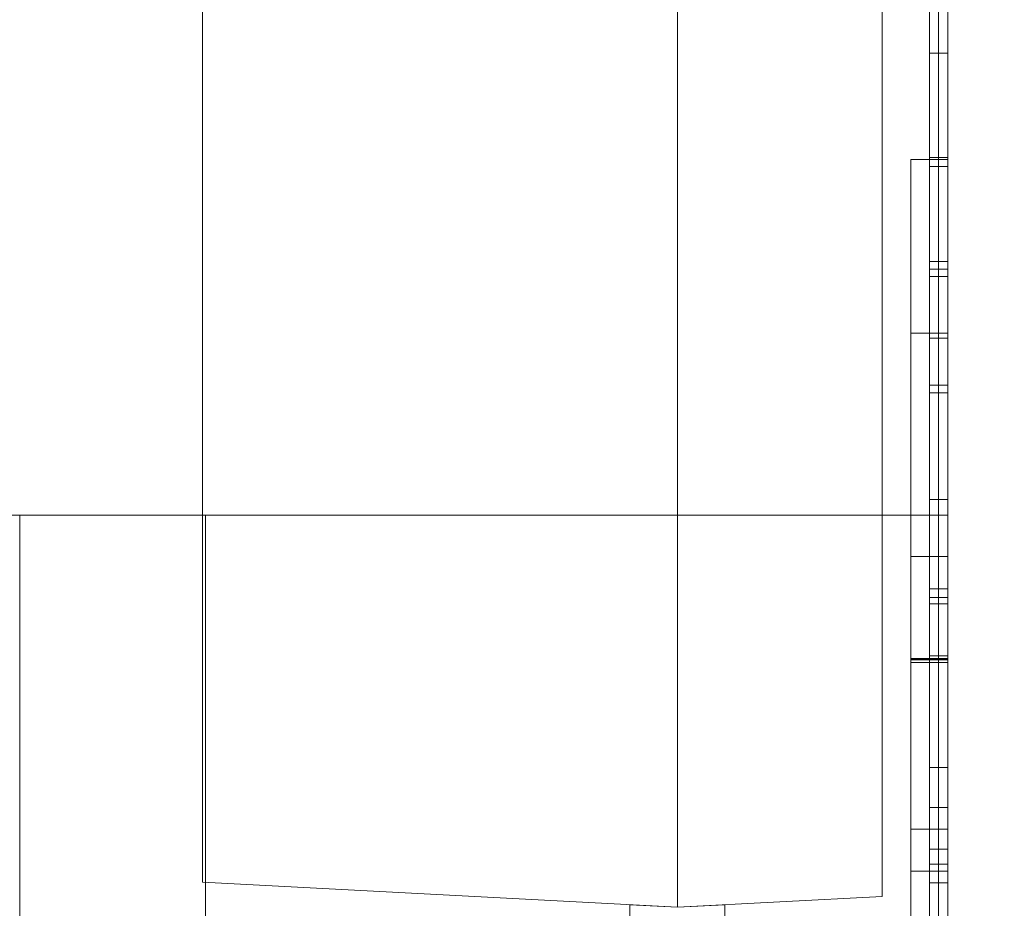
# Model space of a CAD drawing. Header units: inches. Extents: x 1 to 109, y 1 to 85.
# Tile 133 of 256: x 87.2711 to 87.3153, y 15.7056 to 15.7455. Entities that reach past the tile are written whole.
import ezdxf

# ---------------------------------------------------------------- set-up
doc = ezdxf.new("R2010")
doc.units = ezdxf.units.IN
doc.header["$MEASUREMENT"] = 0

msp = doc.modelspace()

# ---------------------------------------------------------------- linework, layer by layer
at = {"color": 7, "linetype": 'Continuous', "lineweight": 15, "ltscale": 5}
for p, q in [((87.312721, 17.831605), (87.312721, 14.831605)), ((87.312305, 15.458215), (87.312305, 16.395715)), ((87.312721, 15.458215), (87.312721, 16.395715)), ((87.312305, 15.454995), (87.312305, 16.392495)), ((87.312721, 15.454995), (87.312721, 16.392495)), ((87.312721, 15.564938), (87.312721, 16.064938)), ((87.312721, 15.910555), (87.312721, 15.687458)), ((87.312305, 15.812382), (87.312305, 15.624882)), ((87.312721, 15.812382), (87.312721, 15.624882)), ((87.312305, 15.809162), (87.312305, 15.621662)), ((87.312721, 15.809162), (87.312721, 15.621662)), ((87.312721, 15.773272), (87.312721, 15.723272)), ((87.311888, 15.756693), (87.311888, 15.734658)), ((87.312721, 15.756693), (87.312721, 15.734658)), ((87.311888, 15.734324), (87.311888, 15.751685)), ((87.312721, 15.734324), (87.312721, 15.751685)), ((87.300582, 15.748333), (87.300582, 15.705682)), ((87.309768, 15.747851), (87.309768, 15.706163)), ((87.279257, 15.747215), (87.279257, 15.706799)), ((87.311888, 15.744006), (87.311888, 15.738925)), ((87.311888, 15.719967), (87.311888, 15.744006)), ((87.311888, 15.744006), (87.312721, 15.744006)), ((87.312721, 15.744006), (87.312721, 15.738925)), ((87.312721, 15.719967), (87.312721, 15.744006)), ((87.311055, 15.739235), (87.312721, 15.739235)), ((87.311888, 15.739332), (87.312721, 15.739332)), ((87.311888, 15.739332), (87.311888, 15.734658)), ((87.312721, 15.739332), (87.312721, 15.734658)), ((87.311888, 15.738925), (87.311888, 15.731225)), ((87.311888, 15.738925), (87.312721, 15.738925)), ((87.312721, 15.738925), (87.312721, 15.731225)), ((87.311888, 15.734658), (87.312721, 15.734658)), ((87.311888, 15.734658), (87.311888, 15.73399)), ((87.311888, 15.734324), (87.312721, 15.734324)), ((87.311888, 15.716963), (87.311888, 15.734324)), ((87.312721, 15.734658), (87.312721, 15.73399)), ((87.312721, 15.716963), (87.312721, 15.734324)), ((87.311888, 15.73399), (87.312721, 15.73399)), ((87.311888, 15.73399), (87.311888, 15.711955)), ((87.312721, 15.73399), (87.312721, 15.711955)), ((87.311055, 15.731445), (87.312721, 15.731445)), ((87.311888, 15.731225), (87.311888, 15.707614)), ((87.311888, 15.731225), (87.312721, 15.731225)), ((87.312721, 15.731225), (87.312721, 15.707614)), ((87.311888, 15.625772), (87.311888, 15.729105)), ((87.311888, 15.729105), (87.312721, 15.729105)), ((87.312721, 15.729105), (87.312721, 15.625772)), ((87.311888, 15.728763), (87.311888, 15.719581)), ((87.311888, 15.71015), (87.311888, 15.728763)), ((87.311888, 15.728763), (87.312721, 15.728763)), ((87.312721, 15.728763), (87.312721, 15.719581)), ((87.312721, 15.71015), (87.312721, 15.728763)), ((87.311888, 15.723974), (87.312721, 15.723974)), ((87.312721, 15.723272), (87.187721, 15.723272)), ((87.187721, 15.723272), (87.271055, 15.723272)), ((87.271055, 15.606605), (87.271055, 15.723272)), ((87.279388, 15.723272), (87.271055, 15.723272)), ((87.279388, 15.723272), (87.279388, 15.606605)), ((87.279388, 15.723272), (87.312721, 15.723272)), ((87.312721, 15.606605), (87.312721, 15.723272)), ((87.311055, 15.721418), (87.312721, 15.721418)), ((87.311055, 15.721418), (87.311055, 15.701386)), ((87.311055, 15.709176), (87.311055, 15.721418)), ((87.312721, 15.721418), (87.312721, 15.701386)), ((87.312721, 15.709176), (87.312721, 15.721418)), ((87.311888, 15.7193), (87.311888, 15.719967)), ((87.311888, 15.719967), (87.312721, 15.719967)), ((87.312721, 15.7193), (87.312721, 15.719967)), ((87.311888, 15.719581), (87.311888, 15.71015)), ((87.311888, 15.719581), (87.312721, 15.719581)), ((87.311888, 15.694594), (87.311888, 15.7193)), ((87.311888, 15.7193), (87.312721, 15.7193)), ((87.312721, 15.719581), (87.312721, 15.71015)), ((87.312721, 15.694594), (87.312721, 15.7193)), ((87.311055, 15.716847), (87.312721, 15.716847)), ((87.311055, 15.716821), (87.312721, 15.716821)), ((87.311055, 15.716786), (87.312721, 15.716786)), ((87.311055, 15.716664), (87.312721, 15.716664)), ((87.311888, 15.716963), (87.312721, 15.716963)), ((87.311888, 15.711955), (87.311888, 15.716963)), ((87.312721, 15.711955), (87.312721, 15.716963)), ((87.311888, 15.711955), (87.312721, 15.711955)), ((87.311888, 15.71015), (87.312721, 15.71015)), ((87.311055, 15.709176), (87.312721, 15.709176)), ((87.311055, 15.701386), (87.311055, 15.709176)), ((87.312721, 15.701386), (87.312721, 15.709176)), ((87.311888, 15.708282), (87.312721, 15.708282)), ((87.311888, 15.707614), (87.311888, 15.699695)), ((87.311888, 15.707614), (87.312721, 15.707614)), ((87.312721, 15.707614), (87.312721, 15.699695)), ((87.311055, 15.707292), (87.312721, 15.707292)), ((87.279257, 15.706799), (87.300582, 15.705682)), ((87.311888, 15.70678), (87.312721, 15.70678)), ((87.309768, 15.706163), (87.300582, 15.705682)), ((87.300582, 15.705682), (87.29845, 15.705793)), ((87.29845, 15.703662), (87.29845, 15.705793)), ((87.300582, 15.705682), (87.302715, 15.705793)), ((87.302715, 15.703662), (87.302715, 15.705793))]:
    msp.add_line(p, q, dxfattribs=at)
at = {"color": 7, "linetype": 'Continuous', "lineweight": 15, "ltscale": 25}
for radius, start, end in [(0.989583, 183.137758, 356.862242), (0.989583, 183.137758, 356.862242), (0.98375, 183.156383, 356.843617), (0.98375, 183.156383, 356.843617)]:
    msp.add_arc((87.153559, 16.664772), radius, start, end, dxfattribs=at)
at = {"color": 7, "linetype": 'Continuous', "lineweight": 15, "ltscale": 5}
for points, knots in [([(87.311055, 15.739235), (87.311055, 15.739228), (87.311055, 15.739215), (87.311055, 15.739185), (87.311055, 15.739135), (87.311055, 15.739057), (87.311055, 15.73895), (87.311055, 15.738816), (87.311055, 15.738656), (87.311055, 15.738467), (87.311055, 15.738249), (87.311055, 15.737998), (87.311055, 15.737718), (87.311055, 15.737406), (87.311055, 15.737065), (87.311055, 15.736695), (87.311055, 15.7363), (87.311055, 15.735878), (87.311055, 15.735429), (87.311055, 15.734954), (87.311055, 15.734455), (87.311055, 15.733904), (87.311055, 15.733297), (87.311055, 15.732631), (87.311055, 15.731936), (87.311055, 15.731253), (87.311055, 15.730585), (87.311055, 15.729938), (87.311055, 15.729273), (87.311055, 15.728591), (87.311055, 15.727893), (87.311055, 15.727192), (87.311055, 15.726491), (87.311055, 15.725791), (87.311055, 15.72508), (87.311055, 15.724358), (87.311055, 15.723626), (87.311055, 15.722886), (87.311055, 15.722139), (87.311055, 15.721386), (87.311055, 15.720627), (87.311055, 15.719869), (87.311055, 15.719112), (87.311055, 15.718358), (87.311055, 15.717603), (87.311055, 15.717099), (87.311055, 15.716847)], [0, 0, 0, 0, 0.021956, 0.043902, 0.065842, 0.087789, 0.109745, 0.131703, 0.153656, 0.175607, 0.198605, 0.221605, 0.244603, 0.267598, 0.290595, 0.313597, 0.336598, 0.359596, 0.38259, 0.405585, 0.428585, 0.451586, 0.478689, 0.50579, 0.532891, 0.559996, 0.582995, 0.605992, 0.628988, 0.651986, 0.674984, 0.697983, 0.719667, 0.741352, 0.763037, 0.784722, 0.806406, 0.828088, 0.849771, 0.871458, 0.893149, 0.914835, 0.936125, 0.957408, 0.978699, 1, 1, 1, 1]), ([(87.311055, 15.716786), (87.311055, 15.717047), (87.311055, 15.71757), (87.311055, 15.718353), (87.311055, 15.719135), (87.311055, 15.719914), (87.311055, 15.720689), (87.311055, 15.721459), (87.311055, 15.722224), (87.311055, 15.722994), (87.311055, 15.723767), (87.311055, 15.724543), (87.311055, 15.725307), (87.311055, 15.726058), (87.311055, 15.726794), (87.311055, 15.727564), (87.311055, 15.728364), (87.311055, 15.729187), (87.311055, 15.729985), (87.311055, 15.730757), (87.311055, 15.731498), (87.311055, 15.732211), (87.311055, 15.732895), (87.311055, 15.733555), (87.311055, 15.734154), (87.311055, 15.734693), (87.311055, 15.735178), (87.311055, 15.735639), (87.311055, 15.736076), (87.311055, 15.736488), (87.311055, 15.736867), (87.311055, 15.737213), (87.311055, 15.737527), (87.311055, 15.737812), (87.311055, 15.738069), (87.311055, 15.738318), (87.311055, 15.73855), (87.311055, 15.73876), (87.311055, 15.738933), (87.311055, 15.739059), (87.311055, 15.739142), (87.311055, 15.739189), (87.311055, 15.739217), (87.311055, 15.739229), (87.311055, 15.739235)], [0, 0, 0, 0, 0.021958, 0.043905, 0.065843, 0.08779, 0.109748, 0.131708, 0.153662, 0.175612, 0.19861, 0.221611, 0.244609, 0.267605, 0.290604, 0.313605, 0.341203, 0.368798, 0.396394, 0.423991, 0.451585, 0.478687, 0.505793, 0.532899, 0.559999, 0.582994, 0.605994, 0.628993, 0.651991, 0.674987, 0.697986, 0.719671, 0.741355, 0.76304, 0.784726, 0.806411, 0.833511, 0.860615, 0.887729, 0.914836, 0.936123, 0.957404, 0.978697, 1, 1, 1, 1]), ([(87.312721, 15.716786), (87.312721, 15.717047), (87.312721, 15.71757), (87.312721, 15.718353), (87.312721, 15.719135), (87.312721, 15.719914), (87.312721, 15.720689), (87.312721, 15.721459), (87.312721, 15.722224), (87.312721, 15.722994), (87.312721, 15.723767), (87.312721, 15.724543), (87.312721, 15.725307), (87.312721, 15.726058), (87.312721, 15.726794), (87.312721, 15.727564), (87.312721, 15.728364), (87.312721, 15.729187), (87.312721, 15.729985), (87.312721, 15.730757), (87.312721, 15.731498), (87.312721, 15.732211), (87.312721, 15.732895), (87.312721, 15.733555), (87.312721, 15.734154), (87.312721, 15.734693), (87.312721, 15.735178), (87.312721, 15.735639), (87.312721, 15.736076), (87.312721, 15.736488), (87.312721, 15.736867), (87.312721, 15.737213), (87.312721, 15.737527), (87.312721, 15.737812), (87.312721, 15.738069), (87.312721, 15.738318), (87.312721, 15.73855), (87.312721, 15.73876), (87.312721, 15.738933), (87.312721, 15.739059), (87.312721, 15.739142), (87.312721, 15.739189), (87.312721, 15.739217), (87.312721, 15.739229), (87.312721, 15.739235)], [0, 0, 0, 0, 0.021958, 0.043905, 0.065843, 0.08779, 0.109748, 0.131708, 0.153662, 0.175612, 0.19861, 0.221611, 0.244609, 0.267605, 0.290604, 0.313605, 0.341203, 0.368798, 0.396394, 0.423991, 0.451585, 0.478687, 0.505793, 0.532899, 0.559999, 0.582994, 0.605994, 0.628993, 0.651991, 0.674987, 0.697986, 0.719671, 0.741355, 0.76304, 0.784726, 0.806411, 0.833511, 0.860615, 0.887729, 0.914836, 0.936123, 0.957404, 0.978697, 1, 1, 1, 1]), ([(87.312721, 15.739235), (87.312721, 15.739228), (87.312721, 15.739215), (87.312721, 15.739185), (87.312721, 15.739135), (87.312721, 15.739057), (87.312721, 15.73895), (87.312721, 15.738816), (87.312721, 15.738656), (87.312721, 15.738467), (87.312721, 15.738249), (87.312721, 15.737998), (87.312721, 15.737718), (87.312721, 15.737406), (87.312721, 15.737065), (87.312721, 15.736695), (87.312721, 15.7363), (87.312721, 15.735878), (87.312721, 15.735429), (87.312721, 15.734954), (87.312721, 15.734455), (87.312721, 15.733904), (87.312721, 15.733297), (87.312721, 15.732631), (87.312721, 15.731936), (87.312721, 15.731253), (87.312721, 15.730585), (87.312721, 15.729938), (87.312721, 15.729273), (87.312721, 15.728591), (87.312721, 15.727893), (87.312721, 15.727192), (87.312721, 15.726491), (87.312721, 15.725791), (87.312721, 15.72508), (87.312721, 15.724358), (87.312721, 15.723626), (87.312721, 15.722886), (87.312721, 15.722139), (87.312721, 15.721386), (87.312721, 15.720627), (87.312721, 15.719869), (87.312721, 15.719112), (87.312721, 15.718358), (87.312721, 15.717603), (87.312721, 15.717099), (87.312721, 15.716847)], [0, 0, 0, 0, 0.021956, 0.043902, 0.065842, 0.087789, 0.109745, 0.131703, 0.153656, 0.175607, 0.198605, 0.221605, 0.244603, 0.267598, 0.290595, 0.313597, 0.336598, 0.359596, 0.38259, 0.405585, 0.428585, 0.451586, 0.478689, 0.50579, 0.532891, 0.559996, 0.582995, 0.605992, 0.628988, 0.651986, 0.674984, 0.697983, 0.719667, 0.741352, 0.763037, 0.784722, 0.806406, 0.828088, 0.849771, 0.871458, 0.893149, 0.914835, 0.936125, 0.957408, 0.978699, 1, 1, 1, 1]), ([(87.311055, 15.716821), (87.311055, 15.717048), (87.311055, 15.717504), (87.311055, 15.718186), (87.311055, 15.718866), (87.311055, 15.719542), (87.311055, 15.720212), (87.311055, 15.720862), (87.311055, 15.721491), (87.311055, 15.722098), (87.311055, 15.722694), (87.311055, 15.723278), (87.311055, 15.723847), (87.311055, 15.724401), (87.311055, 15.724939), (87.311055, 15.72546), (87.311055, 15.725965), (87.311055, 15.726451), (87.311055, 15.726918), (87.311055, 15.727364), (87.311055, 15.727792), (87.311055, 15.728203), (87.311055, 15.728594), (87.311055, 15.728966), (87.311055, 15.729317), (87.311055, 15.729645), (87.311055, 15.729942), (87.311055, 15.730209), (87.311055, 15.730449), (87.311055, 15.730665), (87.311055, 15.730854), (87.311055, 15.731015), (87.311055, 15.731148), (87.311055, 15.731258), (87.311055, 15.731344), (87.311055, 15.731399), (87.311055, 15.731428), (87.311055, 15.731439), (87.311055, 15.731445)], [0, 0, 0, 0, 0.029273, 0.058529, 0.087791, 0.117067, 0.146339, 0.175608, 0.203206, 0.230804, 0.258401, 0.286001, 0.313599, 0.341197, 0.368796, 0.396391, 0.423988, 0.451585, 0.478688, 0.505793, 0.532899, 0.560001, 0.587595, 0.615193, 0.642798, 0.670394, 0.697984, 0.725089, 0.752203, 0.779312, 0.80641, 0.83406, 0.861723, 0.889392, 0.91705, 0.94469, 0.972336, 1, 1, 1, 1]), ([(87.311055, 15.731445), (87.311055, 15.731439), (87.311055, 15.731426), (87.311055, 15.731394), (87.311055, 15.73133), (87.311055, 15.731232), (87.311055, 15.731104), (87.311055, 15.730948), (87.311055, 15.730766), (87.311055, 15.730561), (87.311055, 15.730329), (87.311055, 15.73007), (87.311055, 15.729784), (87.311055, 15.729469), (87.311055, 15.729129), (87.311055, 15.728763), (87.311055, 15.728373), (87.311055, 15.727965), (87.311055, 15.72754), (87.311055, 15.727101), (87.311055, 15.726644), (87.311055, 15.726168), (87.311055, 15.72567), (87.311055, 15.725152), (87.311055, 15.724619), (87.311055, 15.724071), (87.311055, 15.723509), (87.311055, 15.722933), (87.311055, 15.722349), (87.311055, 15.721754), (87.311055, 15.721146), (87.311055, 15.720526), (87.311055, 15.719894), (87.311055, 15.719255), (87.311055, 15.718611), (87.311055, 15.717963), (87.311055, 15.717314), (87.311055, 15.716881), (87.311055, 15.716664)], [0, 0, 0, 0, 0.0292726, 0.0585294, 0.0877892, 0.1170635, 0.1463379, 0.1756066, 0.203202, 0.2307989, 0.2583971, 0.2859959, 0.313593, 0.3411908, 0.36879, 0.3963877, 0.4239852, 0.4515809, 0.4786824, 0.5057882, 0.5328962, 0.5599979, 0.5875877, 0.6151845, 0.6427913, 0.6703922, 0.6979808, 0.7250842, 0.7521971, 0.7793032, 0.8064044, 0.834062, 0.8617206, 0.8893815, 0.9170439, 0.9446949, 0.9723416, 1, 1, 1, 1]), ([(87.312721, 15.731445), (87.312721, 15.731439), (87.312721, 15.731426), (87.312721, 15.731394), (87.312721, 15.73133), (87.312721, 15.731232), (87.312721, 15.731104), (87.312721, 15.730948), (87.312721, 15.730766), (87.312721, 15.730561), (87.312721, 15.730329), (87.312721, 15.73007), (87.312721, 15.729784), (87.312721, 15.729469), (87.312721, 15.729129), (87.312721, 15.728763), (87.312721, 15.728373), (87.312721, 15.727965), (87.312721, 15.72754), (87.312721, 15.727101), (87.312721, 15.726644), (87.312721, 15.726168), (87.312721, 15.72567), (87.312721, 15.725152), (87.312721, 15.724619), (87.312721, 15.724071), (87.312721, 15.723509), (87.312721, 15.722933), (87.312721, 15.722349), (87.312721, 15.721754), (87.312721, 15.721146), (87.312721, 15.720526), (87.312721, 15.719894), (87.312721, 15.719255), (87.312721, 15.718611), (87.312721, 15.717963), (87.312721, 15.717314), (87.312721, 15.716881), (87.312721, 15.716664)], [0, 0, 0, 0, 0.0292726, 0.0585294, 0.0877892, 0.1170635, 0.1463379, 0.1756066, 0.203202, 0.2307989, 0.2583971, 0.2859959, 0.313593, 0.3411908, 0.36879, 0.3963877, 0.4239852, 0.4515809, 0.4786824, 0.5057882, 0.5328962, 0.5599979, 0.5875877, 0.6151845, 0.6427913, 0.6703922, 0.6979808, 0.7250842, 0.7521971, 0.7793032, 0.8064044, 0.834062, 0.8617206, 0.8893815, 0.9170439, 0.9446949, 0.9723416, 1, 1, 1, 1]), ([(87.312721, 15.716821), (87.312721, 15.717048), (87.312721, 15.717504), (87.312721, 15.718186), (87.312721, 15.718866), (87.312721, 15.719542), (87.312721, 15.720212), (87.312721, 15.720862), (87.312721, 15.721491), (87.312721, 15.722098), (87.312721, 15.722694), (87.312721, 15.723278), (87.312721, 15.723847), (87.312721, 15.724401), (87.312721, 15.724939), (87.312721, 15.72546), (87.312721, 15.725965), (87.312721, 15.726451), (87.312721, 15.726918), (87.312721, 15.727364), (87.312721, 15.727792), (87.312721, 15.728203), (87.312721, 15.728594), (87.312721, 15.728966), (87.312721, 15.729317), (87.312721, 15.729645), (87.312721, 15.729942), (87.312721, 15.730209), (87.312721, 15.730449), (87.312721, 15.730665), (87.312721, 15.730854), (87.312721, 15.731015), (87.312721, 15.731148), (87.312721, 15.731258), (87.312721, 15.731344), (87.312721, 15.731399), (87.312721, 15.731428), (87.312721, 15.731439), (87.312721, 15.731445)], [0, 0, 0, 0, 0.029273, 0.058529, 0.087791, 0.117067, 0.146339, 0.175608, 0.203206, 0.230804, 0.258401, 0.286001, 0.313599, 0.341197, 0.368796, 0.396391, 0.423988, 0.451585, 0.478688, 0.505793, 0.532899, 0.560001, 0.587595, 0.615193, 0.642798, 0.670394, 0.697984, 0.725089, 0.752203, 0.779312, 0.80641, 0.83406, 0.861723, 0.889392, 0.91705, 0.94469, 0.972336, 1, 1, 1, 1]), ([(87.311888, 15.723974), (87.311888, 15.723969), (87.311888, 15.723959), (87.311888, 15.72392), (87.311888, 15.723837), (87.311888, 15.723724), (87.311888, 15.723583), (87.311888, 15.723397), (87.311888, 15.723175), (87.311888, 15.722932), (87.311888, 15.722663), (87.311888, 15.722352), (87.311888, 15.722009), (87.311888, 15.721637), (87.311888, 15.721228), (87.311888, 15.720783), (87.311888, 15.720308), (87.311888, 15.719803), (87.311888, 15.719271), (87.311888, 15.718708), (87.311888, 15.718124), (87.311888, 15.71752), (87.311888, 15.716898), (87.311888, 15.716249), (87.311888, 15.715574), (87.311888, 15.714893), (87.311888, 15.714207), (87.311888, 15.713523), (87.311888, 15.712823), (87.311888, 15.712105), (87.311888, 15.711369), (87.311888, 15.710615), (87.311888, 15.70982), (87.311888, 15.708986), (87.311888, 15.708115), (87.311888, 15.707235), (87.311888, 15.706348), (87.311888, 15.705375), (87.311888, 15.704313), (87.311888, 15.703164), (87.311888, 15.70201), (87.311888, 15.700854), (87.311888, 15.699697), (87.311888, 15.698538), (87.311888, 15.697766), (87.311888, 15.697379)], [0, 0, 0, 0, 0.02509, 0.050171, 0.075256, 0.10035, 0.125437, 0.150519, 0.17561, 0.198611, 0.221605, 0.244601, 0.267602, 0.2906, 0.313595, 0.336593, 0.359591, 0.382588, 0.405585, 0.428582, 0.45158, 0.473263, 0.494947, 0.51663, 0.538315, 0.56, 0.57971, 0.599424, 0.619139, 0.63885, 0.658564, 0.678279, 0.697993, 0.719678, 0.741362, 0.763046, 0.784728, 0.806412, 0.834068, 0.861722, 0.889379, 0.917038, 0.944691, 0.972342, 1, 1, 1, 1]), ([(87.311888, 15.708282), (87.311888, 15.708528), (87.311888, 15.709019), (87.311888, 15.709751), (87.311888, 15.710471), (87.311888, 15.711178), (87.311888, 15.711872), (87.311888, 15.712553), (87.311888, 15.713242), (87.311888, 15.713938), (87.311888, 15.714636), (87.311888, 15.715308), (87.311888, 15.715955), (87.311888, 15.716583), (87.311888, 15.717191), (87.311888, 15.717773), (87.311888, 15.718324), (87.311888, 15.718849), (87.311888, 15.719347), (87.311888, 15.719818), (87.311888, 15.720263), (87.311888, 15.720684), (87.311888, 15.721097), (87.311888, 15.721496), (87.311888, 15.721876), (87.311888, 15.72222), (87.311888, 15.722532), (87.311888, 15.722814), (87.311888, 15.723064), (87.311888, 15.723283), (87.311888, 15.723471), (87.311888, 15.723627), (87.311888, 15.723756), (87.311888, 15.723859), (87.311888, 15.723928), (87.311888, 15.723959), (87.311888, 15.723969), (87.311888, 15.723974)], [0, 0, 0, 0, 0.025094, 0.050176, 0.075255, 0.100346, 0.125441, 0.15053, 0.175617, 0.20322, 0.230818, 0.258409, 0.286008, 0.313614, 0.341211, 0.368802, 0.396401, 0.424003, 0.4516, 0.478703, 0.505807, 0.532912, 0.560017, 0.590818, 0.621617, 0.652417, 0.683217, 0.714016, 0.744816, 0.775617, 0.806412, 0.838676, 0.870947, 0.903216, 0.935473, 0.96773, 1, 1, 1, 1]), ([(87.312721, 15.723974), (87.312721, 15.723969), (87.312721, 15.723959), (87.312721, 15.72392), (87.312721, 15.723837), (87.312721, 15.723724), (87.312721, 15.723583), (87.312721, 15.723397), (87.312721, 15.723175), (87.312721, 15.722932), (87.312721, 15.722663), (87.312721, 15.722352), (87.312721, 15.722009), (87.312721, 15.721637), (87.312721, 15.721228), (87.312721, 15.720783), (87.312721, 15.720308), (87.312721, 15.719803), (87.312721, 15.719271), (87.312721, 15.718708), (87.312721, 15.718124), (87.312721, 15.71752), (87.312721, 15.716898), (87.312721, 15.716249), (87.312721, 15.715574), (87.312721, 15.714893), (87.312721, 15.714207), (87.312721, 15.713523), (87.312721, 15.712823), (87.312721, 15.712105), (87.312721, 15.711369), (87.312721, 15.710615), (87.312721, 15.70982), (87.312721, 15.708986), (87.312721, 15.708115), (87.312721, 15.707235), (87.312721, 15.706348), (87.312721, 15.705375), (87.312721, 15.704313), (87.312721, 15.703164), (87.312721, 15.70201), (87.312721, 15.700854), (87.312721, 15.699697), (87.312721, 15.698538), (87.312721, 15.697766), (87.312721, 15.697379)], [0, 0, 0, 0, 0.02509, 0.050171, 0.075256, 0.10035, 0.125437, 0.150519, 0.17561, 0.198611, 0.221605, 0.244601, 0.267602, 0.2906, 0.313595, 0.336593, 0.359591, 0.382588, 0.405585, 0.428582, 0.45158, 0.473263, 0.494947, 0.51663, 0.538315, 0.56, 0.57971, 0.599424, 0.619139, 0.63885, 0.658564, 0.678279, 0.697993, 0.719678, 0.741362, 0.763046, 0.784728, 0.806412, 0.834068, 0.861722, 0.889379, 0.917038, 0.944691, 0.972342, 1, 1, 1, 1]), ([(87.312721, 15.708282), (87.312721, 15.708528), (87.312721, 15.709019), (87.312721, 15.709751), (87.312721, 15.710471), (87.312721, 15.711178), (87.312721, 15.711872), (87.312721, 15.712553), (87.312721, 15.713242), (87.312721, 15.713938), (87.312721, 15.714636), (87.312721, 15.715308), (87.312721, 15.715955), (87.312721, 15.716583), (87.312721, 15.717191), (87.312721, 15.717773), (87.312721, 15.718324), (87.312721, 15.718849), (87.312721, 15.719347), (87.312721, 15.719818), (87.312721, 15.720263), (87.312721, 15.720684), (87.312721, 15.721097), (87.312721, 15.721496), (87.312721, 15.721876), (87.312721, 15.72222), (87.312721, 15.722532), (87.312721, 15.722814), (87.312721, 15.723064), (87.312721, 15.723283), (87.312721, 15.723471), (87.312721, 15.723627), (87.312721, 15.723756), (87.312721, 15.723859), (87.312721, 15.723928), (87.312721, 15.723959), (87.312721, 15.723969), (87.312721, 15.723974)], [0, 0, 0, 0, 0.025094, 0.050176, 0.075255, 0.100346, 0.125441, 0.15053, 0.175617, 0.20322, 0.230818, 0.258409, 0.286008, 0.313614, 0.341211, 0.368802, 0.396401, 0.424003, 0.4516, 0.478703, 0.505807, 0.532912, 0.560017, 0.590818, 0.621617, 0.652417, 0.683217, 0.714016, 0.744816, 0.775617, 0.806412, 0.838676, 0.870947, 0.903216, 0.935473, 0.96773, 1, 1, 1, 1]), ([(87.311888, 15.7193), (87.311888, 15.719297), (87.311888, 15.71929), (87.311888, 15.719268), (87.311888, 15.719219), (87.311888, 15.719141), (87.311888, 15.719043), (87.311888, 15.718918), (87.311888, 15.718758), (87.311888, 15.718552), (87.311888, 15.71831), (87.311888, 15.718043), (87.311888, 15.717751), (87.311888, 15.717438), (87.311888, 15.7171), (87.311888, 15.716736), (87.311888, 15.716338), (87.311888, 15.715906), (87.311888, 15.71545), (87.311888, 15.714969), (87.311888, 15.714459), (87.311888, 15.713921), (87.311888, 15.713356), (87.311888, 15.712767), (87.311888, 15.712157), (87.311888, 15.711525), (87.311888, 15.710868), (87.311888, 15.710177), (87.311888, 15.709459), (87.311888, 15.708713), (87.311888, 15.70795), (87.311888, 15.707171), (87.311888, 15.706378), (87.311888, 15.705846), (87.311888, 15.70558)], [0, 0, 0, 0, 0.0292758, 0.0585373, 0.0877934, 0.1170633, 0.146341, 0.1756114, 0.2100996, 0.2445935, 0.2790939, 0.3135911, 0.3443855, 0.3751844, 0.4059926, 0.4367945, 0.4675862, 0.4983876, 0.5291962, 0.5599958, 0.5907929, 0.6215961, 0.6523959, 0.6831954, 0.7140025, 0.7448028, 0.7755969, 0.8064022, 0.838674, 0.8709384, 0.9032078, 0.9354749, 0.9677325, 1, 1, 1, 1]), ([(87.311888, 15.70678), (87.311888, 15.707003), (87.311888, 15.707448), (87.311888, 15.708113), (87.311888, 15.708768), (87.311888, 15.709411), (87.311888, 15.71004), (87.311888, 15.710642), (87.311888, 15.71122), (87.311888, 15.711774), (87.311888, 15.71231), (87.311888, 15.712828), (87.311888, 15.713375), (87.311888, 15.713946), (87.311888, 15.714531), (87.311888, 15.715085), (87.311888, 15.715605), (87.311888, 15.716092), (87.311888, 15.716545), (87.311888, 15.716961), (87.311888, 15.717343), (87.311888, 15.717695), (87.311888, 15.718012), (87.311888, 15.718286), (87.311888, 15.718523), (87.311888, 15.718727), (87.311888, 15.718903), (87.311888, 15.719049), (87.311888, 15.719165), (87.311888, 15.719246), (87.311888, 15.719284), (87.311888, 15.719295), (87.311888, 15.7193)], [0, 0, 0, 0, 0.029269, 0.058532, 0.087802, 0.117075, 0.146342, 0.175614, 0.203218, 0.230815, 0.258409, 0.286008, 0.31361, 0.348809, 0.384009, 0.41921, 0.45441, 0.489612, 0.524814, 0.56001, 0.59521, 0.630417, 0.665612, 0.70081, 0.736016, 0.771216, 0.806412, 0.84513, 0.883854, 0.922571, 0.961278, 1, 1, 1, 1]), ([(87.312721, 15.70678), (87.312721, 15.707003), (87.312721, 15.707448), (87.312721, 15.708113), (87.312721, 15.708768), (87.312721, 15.709411), (87.312721, 15.71004), (87.312721, 15.710642), (87.312721, 15.71122), (87.312721, 15.711774), (87.312721, 15.71231), (87.312721, 15.712828), (87.312721, 15.713375), (87.312721, 15.713946), (87.312721, 15.714531), (87.312721, 15.715085), (87.312721, 15.715605), (87.312721, 15.716092), (87.312721, 15.716545), (87.312721, 15.716961), (87.312721, 15.717343), (87.312721, 15.717695), (87.312721, 15.718012), (87.312721, 15.718286), (87.312721, 15.718523), (87.312721, 15.718727), (87.312721, 15.718903), (87.312721, 15.719049), (87.312721, 15.719165), (87.312721, 15.719246), (87.312721, 15.719284), (87.312721, 15.719295), (87.312721, 15.7193)], [0, 0, 0, 0, 0.029269, 0.058532, 0.087802, 0.117075, 0.146342, 0.175614, 0.203218, 0.230815, 0.258409, 0.286008, 0.31361, 0.348809, 0.384009, 0.41921, 0.45441, 0.489612, 0.524814, 0.56001, 0.59521, 0.630417, 0.665612, 0.70081, 0.736016, 0.771216, 0.806412, 0.84513, 0.883854, 0.922571, 0.961278, 1, 1, 1, 1]), ([(87.312721, 15.7193), (87.312721, 15.719297), (87.312721, 15.71929), (87.312721, 15.719268), (87.312721, 15.719219), (87.312721, 15.719141), (87.312721, 15.719043), (87.312721, 15.718918), (87.312721, 15.718758), (87.312721, 15.718552), (87.312721, 15.71831), (87.312721, 15.718043), (87.312721, 15.717751), (87.312721, 15.717438), (87.312721, 15.7171), (87.312721, 15.716736), (87.312721, 15.716338), (87.312721, 15.715906), (87.312721, 15.71545), (87.312721, 15.714969), (87.312721, 15.714459), (87.312721, 15.713921), (87.312721, 15.713356), (87.312721, 15.712767), (87.312721, 15.712157), (87.312721, 15.711525), (87.312721, 15.710868), (87.312721, 15.710177), (87.312721, 15.709459), (87.312721, 15.708713), (87.312721, 15.70795), (87.312721, 15.707171), (87.312721, 15.706378), (87.312721, 15.705846), (87.312721, 15.70558)], [0, 0, 0, 0, 0.0292758, 0.0585373, 0.0877934, 0.1170633, 0.146341, 0.1756114, 0.2100996, 0.2445935, 0.2790939, 0.3135911, 0.3443855, 0.3751844, 0.4059926, 0.4367945, 0.4675862, 0.4983876, 0.5291962, 0.5599958, 0.5907929, 0.6215961, 0.6523959, 0.6831954, 0.7140025, 0.7448028, 0.7755969, 0.8064022, 0.838674, 0.8709384, 0.9032078, 0.9354749, 0.9677325, 1, 1, 1, 1]), ([(87.311055, 15.716847), (87.311055, 15.716584), (87.311055, 15.716059), (87.311055, 15.715273), (87.311055, 15.714487), (87.311055, 15.713704), (87.311055, 15.712925), (87.311055, 15.712149), (87.311055, 15.711377), (87.311055, 15.710599), (87.311055, 15.709817), (87.311055, 15.709035), (87.311055, 15.708263), (87.311055, 15.707502), (87.311055, 15.706754), (87.311055, 15.70602), (87.311055, 15.705303), (87.311055, 15.704602), (87.311055, 15.70392), (87.311055, 15.703257), (87.311055, 15.702613), (87.311055, 15.70195), (87.311055, 15.701273), (87.311055, 15.700588), (87.311055, 15.69993), (87.311055, 15.699332), (87.311055, 15.69879), (87.311055, 15.698299), (87.311055, 15.697832), (87.311055, 15.69739), (87.311055, 15.696975), (87.311055, 15.696563), (87.311055, 15.696163), (87.311055, 15.695779), (87.311055, 15.695434), (87.311055, 15.69515), (87.311055, 15.694919), (87.311055, 15.694734), (87.311055, 15.694575), (87.311055, 15.694443), (87.311055, 15.694339), (87.311055, 15.694263), (87.311055, 15.694214), (87.311055, 15.694184), (87.311055, 15.69417), (87.311055, 15.694163)], [0, 0, 0, 0, 0.021961, 0.04391, 0.065845, 0.087785, 0.109739, 0.131704, 0.153666, 0.175617, 0.198606, 0.221601, 0.244604, 0.267609, 0.290608, 0.313603, 0.336601, 0.359602, 0.382602, 0.405599, 0.428598, 0.451596, 0.4787, 0.505803, 0.532905, 0.560008, 0.583006, 0.606003, 0.628999, 0.651997, 0.674996, 0.697993, 0.725095, 0.7522, 0.779306, 0.806409, 0.82809, 0.849773, 0.87146, 0.893149, 0.914835, 0.936126, 0.95741, 0.978701, 1, 1, 1, 1]), ([(87.311055, 15.707292), (87.311055, 15.707463), (87.311055, 15.707805), (87.311055, 15.708328), (87.311055, 15.708869), (87.311055, 15.709426), (87.311055, 15.709992), (87.311055, 15.710567), (87.311055, 15.711151), (87.311055, 15.711745), (87.311055, 15.712353), (87.311055, 15.712972), (87.311055, 15.713604), (87.311055, 15.714241), (87.311055, 15.714882), (87.311055, 15.715527), (87.311055, 15.716173), (87.311055, 15.716605), (87.311055, 15.716821)], [0, 0, 0, 0, 0.062732, 0.125427, 0.188133, 0.250871, 0.313602, 0.375195, 0.436792, 0.498401, 0.560008, 0.622862, 0.685712, 0.74858, 0.811456, 0.874299, 0.937131, 1, 1, 1, 1]), ([(87.311055, 15.694163), (87.311055, 15.694167), (87.311055, 15.694174), (87.311055, 15.694215), (87.311055, 15.694304), (87.311055, 15.694421), (87.311055, 15.694568), (87.311055, 15.694755), (87.311055, 15.694969), (87.311055, 15.695201), (87.311055, 15.695462), (87.311055, 15.695757), (87.311055, 15.696075), (87.311055, 15.696418), (87.311055, 15.69679), (87.311055, 15.697189), (87.311055, 15.697613), (87.311055, 15.69806), (87.311055, 15.698531), (87.311055, 15.699027), (87.311055, 15.699579), (87.311055, 15.700189), (87.311055, 15.700864), (87.311055, 15.701571), (87.311055, 15.702264), (87.311055, 15.702943), (87.311055, 15.703606), (87.311055, 15.704285), (87.311055, 15.704978), (87.311055, 15.705685), (87.311055, 15.706391), (87.311055, 15.707099), (87.311055, 15.707804), (87.311055, 15.708519), (87.311055, 15.709242), (87.311055, 15.709976), (87.311055, 15.710719), (87.311055, 15.711468), (87.311055, 15.712224), (87.311055, 15.712986), (87.311055, 15.713748), (87.311055, 15.714507), (87.311055, 15.715265), (87.311055, 15.716025), (87.311055, 15.716532), (87.311055, 15.716786)], [0, 0, 0, 0, 0.0250926, 0.0501701, 0.0752581, 0.1003534, 0.1254379, 0.1505215, 0.1756145, 0.1986135, 0.2216055, 0.2446044, 0.2676056, 0.2906009, 0.3135969, 0.3365959, 0.3595933, 0.3825905, 0.4055883, 0.4285849, 0.4515825, 0.4786876, 0.5057898, 0.5328925, 0.5599992, 0.5829949, 0.6059908, 0.6289901, 0.6519866, 0.6749843, 0.697983, 0.7196637, 0.7413468, 0.7630342, 0.7847172, 0.8063963, 0.8280812, 0.8497694, 0.8714509, 0.8931291, 0.9148162, 0.9361191, 0.9574104, 0.9786988, 1, 1, 1, 1]), ([(87.311055, 15.716664), (87.311055, 15.716434), (87.311055, 15.715974), (87.311055, 15.715285), (87.311055, 15.714598), (87.311055, 15.713915), (87.311055, 15.713237), (87.311055, 15.712578), (87.311055, 15.711941), (87.311055, 15.711326), (87.311055, 15.710722), (87.311055, 15.710129), (87.311055, 15.70955), (87.311055, 15.708985), (87.311055, 15.708436), (87.311055, 15.707907), (87.311055, 15.707396), (87.311055, 15.706903), (87.311055, 15.70643), (87.311055, 15.705979), (87.311055, 15.705549), (87.311055, 15.705136), (87.311055, 15.704742), (87.311055, 15.704369), (87.311055, 15.704024), (87.311055, 15.703704), (87.311055, 15.703411), (87.311055, 15.703144), (87.311055, 15.702908), (87.311055, 15.702702), (87.311055, 15.702523), (87.311055, 15.702368), (87.311055, 15.702238), (87.311055, 15.702131), (87.311055, 15.70205), (87.311055, 15.701997), (87.311055, 15.701969), (87.311055, 15.701959), (87.311055, 15.701953)], [0, 0, 0, 0, 0.029275, 0.05853, 0.087787, 0.117062, 0.14634, 0.175608, 0.203201, 0.2308, 0.2584, 0.285996, 0.313595, 0.341197, 0.368792, 0.396383, 0.423985, 0.451588, 0.47869, 0.505789, 0.532893, 0.560002, 0.587604, 0.615198, 0.642791, 0.670391, 0.697995, 0.725099, 0.7522, 0.779306, 0.806414, 0.834068, 0.861726, 0.88939, 0.917048, 0.944691, 0.972338, 1, 1, 1, 1]), ([(87.312721, 15.716847), (87.312721, 15.716584), (87.312721, 15.716059), (87.312721, 15.715273), (87.312721, 15.714487), (87.312721, 15.713704), (87.312721, 15.712925), (87.312721, 15.712149), (87.312721, 15.711377), (87.312721, 15.710599), (87.312721, 15.709817), (87.312721, 15.709035), (87.312721, 15.708263), (87.312721, 15.707502), (87.312721, 15.706754), (87.312721, 15.70602), (87.312721, 15.705303), (87.312721, 15.704602), (87.312721, 15.70392), (87.312721, 15.703257), (87.312721, 15.702613), (87.312721, 15.70195), (87.312721, 15.701273), (87.312721, 15.700588), (87.312721, 15.69993), (87.312721, 15.699332), (87.312721, 15.69879), (87.312721, 15.698299), (87.312721, 15.697832), (87.312721, 15.69739), (87.312721, 15.696975), (87.312721, 15.696563), (87.312721, 15.696163), (87.312721, 15.695779), (87.312721, 15.695434), (87.312721, 15.69515), (87.312721, 15.694919), (87.312721, 15.694734), (87.312721, 15.694575), (87.312721, 15.694443), (87.312721, 15.694339), (87.312721, 15.694263), (87.312721, 15.694214), (87.312721, 15.694184), (87.312721, 15.69417), (87.312721, 15.694163)], [0, 0, 0, 0, 0.021961, 0.04391, 0.065845, 0.087785, 0.109739, 0.131704, 0.153666, 0.175617, 0.198606, 0.221601, 0.244604, 0.267609, 0.290608, 0.313603, 0.336601, 0.359602, 0.382602, 0.405599, 0.428598, 0.451596, 0.4787, 0.505803, 0.532905, 0.560008, 0.583006, 0.606003, 0.628999, 0.651997, 0.674996, 0.697993, 0.725095, 0.7522, 0.779306, 0.806409, 0.82809, 0.849773, 0.87146, 0.893149, 0.914835, 0.936126, 0.95741, 0.978701, 1, 1, 1, 1]), ([(87.312721, 15.707292), (87.312721, 15.707463), (87.312721, 15.707805), (87.312721, 15.708328), (87.312721, 15.708869), (87.312721, 15.709426), (87.312721, 15.709992), (87.312721, 15.710567), (87.312721, 15.711151), (87.312721, 15.711745), (87.312721, 15.712353), (87.312721, 15.712972), (87.312721, 15.713604), (87.312721, 15.714241), (87.312721, 15.714882), (87.312721, 15.715527), (87.312721, 15.716173), (87.312721, 15.716605), (87.312721, 15.716821)], [0, 0, 0, 0, 0.062732, 0.125427, 0.188133, 0.250871, 0.313602, 0.375195, 0.436792, 0.498401, 0.560008, 0.622862, 0.685712, 0.74858, 0.811456, 0.874299, 0.937131, 1, 1, 1, 1]), ([(87.312721, 15.694163), (87.312721, 15.694167), (87.312721, 15.694174), (87.312721, 15.694215), (87.312721, 15.694304), (87.312721, 15.694421), (87.312721, 15.694568), (87.312721, 15.694755), (87.312721, 15.694969), (87.312721, 15.695201), (87.312721, 15.695462), (87.312721, 15.695757), (87.312721, 15.696075), (87.312721, 15.696418), (87.312721, 15.69679), (87.312721, 15.697189), (87.312721, 15.697613), (87.312721, 15.69806), (87.312721, 15.698531), (87.312721, 15.699027), (87.312721, 15.699579), (87.312721, 15.700189), (87.312721, 15.700864), (87.312721, 15.701571), (87.312721, 15.702264), (87.312721, 15.702943), (87.312721, 15.703606), (87.312721, 15.704285), (87.312721, 15.704978), (87.312721, 15.705685), (87.312721, 15.706391), (87.312721, 15.707099), (87.312721, 15.707804), (87.312721, 15.708519), (87.312721, 15.709242), (87.312721, 15.709976), (87.312721, 15.710719), (87.312721, 15.711468), (87.312721, 15.712224), (87.312721, 15.712986), (87.312721, 15.713748), (87.312721, 15.714507), (87.312721, 15.715265), (87.312721, 15.716025), (87.312721, 15.716532), (87.312721, 15.716786)], [0, 0, 0, 0, 0.0250926, 0.0501701, 0.0752581, 0.1003534, 0.1254379, 0.1505215, 0.1756145, 0.1986135, 0.2216055, 0.2446044, 0.2676056, 0.2906009, 0.3135969, 0.3365959, 0.3595933, 0.3825905, 0.4055883, 0.4285849, 0.4515825, 0.4786876, 0.5057898, 0.5328925, 0.5599992, 0.5829949, 0.6059908, 0.6289901, 0.6519866, 0.6749843, 0.697983, 0.7196637, 0.7413468, 0.7630342, 0.7847172, 0.8063963, 0.8280812, 0.8497694, 0.8714509, 0.8931291, 0.9148162, 0.9361191, 0.9574104, 0.9786988, 1, 1, 1, 1]), ([(87.312721, 15.716664), (87.312721, 15.716434), (87.312721, 15.715974), (87.312721, 15.715285), (87.312721, 15.714598), (87.312721, 15.713915), (87.312721, 15.713237), (87.312721, 15.712578), (87.312721, 15.711941), (87.312721, 15.711326), (87.312721, 15.710722), (87.312721, 15.710129), (87.312721, 15.70955), (87.312721, 15.708985), (87.312721, 15.708436), (87.312721, 15.707907), (87.312721, 15.707396), (87.312721, 15.706903), (87.312721, 15.70643), (87.312721, 15.705979), (87.312721, 15.705549), (87.312721, 15.705136), (87.312721, 15.704742), (87.312721, 15.704369), (87.312721, 15.704024), (87.312721, 15.703704), (87.312721, 15.703411), (87.312721, 15.703144), (87.312721, 15.702908), (87.312721, 15.702702), (87.312721, 15.702523), (87.312721, 15.702368), (87.312721, 15.702238), (87.312721, 15.702131), (87.312721, 15.70205), (87.312721, 15.701997), (87.312721, 15.701969), (87.312721, 15.701959), (87.312721, 15.701953)], [0, 0, 0, 0, 0.029275, 0.05853, 0.087787, 0.117062, 0.14634, 0.175608, 0.203201, 0.2308, 0.2584, 0.285996, 0.313595, 0.341197, 0.368792, 0.396383, 0.423985, 0.451588, 0.47869, 0.505789, 0.532893, 0.560002, 0.587604, 0.615198, 0.642791, 0.670391, 0.697995, 0.725099, 0.7522, 0.779306, 0.806414, 0.834068, 0.861726, 0.88939, 0.917048, 0.944691, 0.972338, 1, 1, 1, 1]), ([(87.311888, 15.691756), (87.311888, 15.692275), (87.311888, 15.693315), (87.311888, 15.694873), (87.311888, 15.696432), (87.311888, 15.697989), (87.311888, 15.699545), (87.311888, 15.700921), (87.311888, 15.702119), (87.311888, 15.703139), (87.311888, 15.704156), (87.311888, 15.705095), (87.311888, 15.705957), (87.311888, 15.70674), (87.311888, 15.707515), (87.311888, 15.708026), (87.311888, 15.708282)], [0, 0, 0, 0, 0.093331, 0.186659, 0.27999, 0.373323, 0.466653, 0.559983, 0.621586, 0.683186, 0.744783, 0.806387, 0.854802, 0.903203, 0.951591, 1, 1, 1, 1]), ([(87.312721, 15.691756), (87.312721, 15.692275), (87.312721, 15.693315), (87.312721, 15.694873), (87.312721, 15.696432), (87.312721, 15.697989), (87.312721, 15.699545), (87.312721, 15.700921), (87.312721, 15.702119), (87.312721, 15.703139), (87.312721, 15.704156), (87.312721, 15.705095), (87.312721, 15.705957), (87.312721, 15.70674), (87.312721, 15.707515), (87.312721, 15.708026), (87.312721, 15.708282)], [0, 0, 0, 0, 0.093331, 0.186659, 0.27999, 0.373323, 0.466653, 0.559983, 0.621586, 0.683186, 0.744783, 0.806387, 0.854802, 0.903203, 0.951591, 1, 1, 1, 1]), ([(87.311055, 15.701953), (87.311055, 15.70196), (87.311055, 15.701974), (87.311055, 15.702006), (87.311055, 15.702063), (87.311055, 15.702151), (87.311055, 15.702271), (87.311055, 15.702419), (87.311055, 15.702594), (87.311055, 15.702797), (87.311055, 15.703031), (87.311055, 15.703292), (87.311055, 15.703579), (87.311055, 15.703892), (87.311055, 15.704234), (87.311055, 15.704605), (87.311055, 15.705002), (87.311055, 15.705421), (87.311055, 15.70586), (87.311055, 15.706322), (87.311055, 15.706803), (87.311055, 15.707129), (87.311055, 15.707292)], [0, 0, 0, 0, 0.0522707, 0.1045155, 0.1567531, 0.2090182, 0.2612992, 0.3135817, 0.362863, 0.4121328, 0.4614109, 0.5107054, 0.5600011, 0.609279, 0.6585471, 0.7078288, 0.7571318, 0.8064398, 0.8548395, 0.9032013, 0.9515811, 1, 1, 1, 1]), ([(87.312721, 15.701953), (87.312721, 15.70196), (87.312721, 15.701974), (87.312721, 15.702006), (87.312721, 15.702063), (87.312721, 15.702151), (87.312721, 15.702271), (87.312721, 15.702419), (87.312721, 15.702594), (87.312721, 15.702797), (87.312721, 15.703031), (87.312721, 15.703292), (87.312721, 15.703579), (87.312721, 15.703892), (87.312721, 15.704234), (87.312721, 15.704605), (87.312721, 15.705002), (87.312721, 15.705421), (87.312721, 15.70586), (87.312721, 15.706322), (87.312721, 15.706803), (87.312721, 15.707129), (87.312721, 15.707292)], [0, 0, 0, 0, 0.0522707, 0.1045155, 0.1567531, 0.2090182, 0.2612992, 0.3135817, 0.362863, 0.4121328, 0.4614109, 0.5107054, 0.5600011, 0.609279, 0.6585471, 0.7078288, 0.7571318, 0.8064398, 0.8548395, 0.9032013, 0.9515811, 1, 1, 1, 1]), ([(87.311888, 15.691891), (87.311888, 15.692451), (87.311888, 15.69357), (87.311888, 15.695249), (87.311888, 15.696928), (87.311888, 15.698605), (87.311888, 15.699997), (87.311888, 15.701102), (87.311888, 15.701923), (87.311888, 15.702742), (87.311888, 15.70356), (87.311888, 15.704375), (87.311888, 15.705186), (87.311888, 15.705988), (87.311888, 15.706516), (87.311888, 15.70678)], [0, 0, 0, 0, 0.111998, 0.223993, 0.335991, 0.447989, 0.559987, 0.614986, 0.669986, 0.724987, 0.779986, 0.834991, 0.890006, 0.944992, 1, 1, 1, 1]), ([(87.312721, 15.691891), (87.312721, 15.692451), (87.312721, 15.69357), (87.312721, 15.695249), (87.312721, 15.696928), (87.312721, 15.698605), (87.312721, 15.699997), (87.312721, 15.701102), (87.312721, 15.701923), (87.312721, 15.702742), (87.312721, 15.70356), (87.312721, 15.704375), (87.312721, 15.705186), (87.312721, 15.705988), (87.312721, 15.706516), (87.312721, 15.70678)], [0, 0, 0, 0, 0.111998, 0.223993, 0.335991, 0.447989, 0.559987, 0.614986, 0.669986, 0.724987, 0.779986, 0.834991, 0.890006, 0.944992, 1, 1, 1, 1])]:
    msp.add_open_spline(points, degree=3, knots=knots, dxfattribs=at)

doc.saveas('drawing.dxf')
